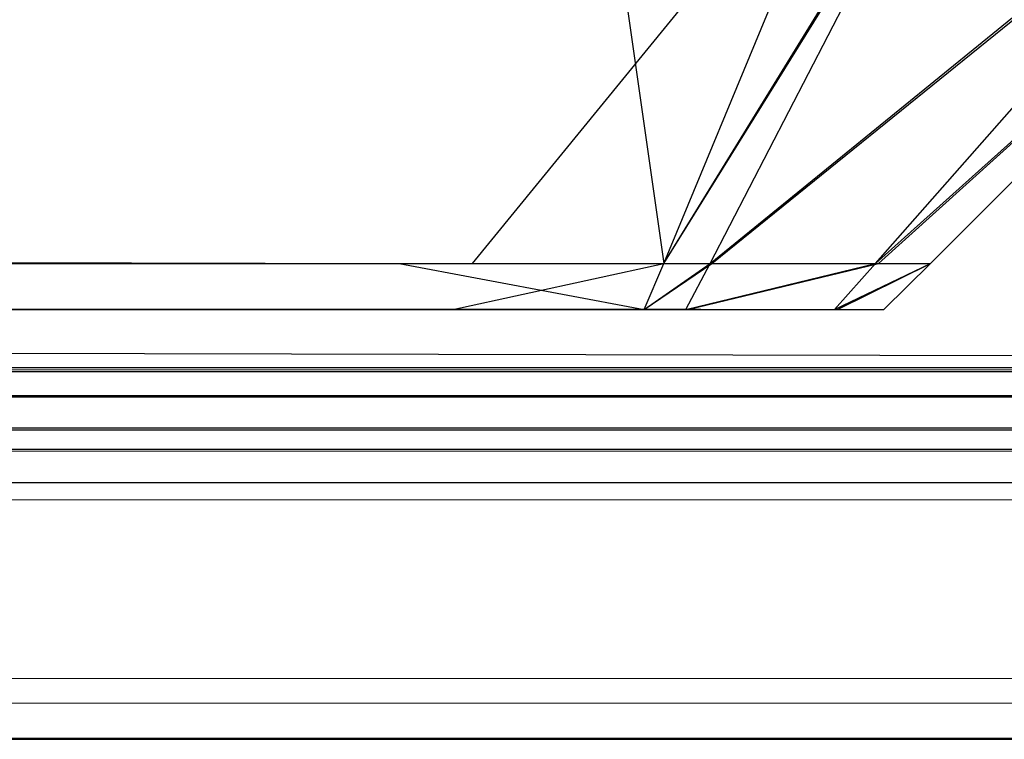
# Model space of a CAD drawing. Extents: x 0 to 0.8, y -0.501 to 0.
# Tile 70 of 111: x 0.78358 to 0.78528, y -0.50126 to -0.50002. Entities that reach past the tile are written whole.
import ezdxf

# ---------------------------------------------------------------- set-up
doc = ezdxf.new("R2010")
doc.units = 0
for name, color, linetype in [('L18_FRONT_FINION_1___REPLACEMTF', 7, 'CONTINUOUS'), ('L28_FRONT_FINION_1___REPLACEMTF', 7, 'CONTINUOUS'), ('L39_KORPUS1_0___REPLACEMTFOREMP', 7, 'CONTINUOUS'), ('L3_ABDECKPL_0___REPLACEMTFOREMP', 7, 'CONTINUOUS')]:
    doc.layers.add(name, color=color, linetype=linetype)

msp = doc.modelspace()

# ---------------------------------------------------------------- linework, layer by layer
at = {"layer": 'L18_FRONT_FINION_1___REPLACEMTF', "color": 8}
for points, invisible_edges in [([(0.784235, -0.500439, 0.348938), (0.4, -0.499617, 0.348116), (0.784575, -0.499617, 0.348116), (0.784235, -0.500439, 0.348938)], 13), ([(0.4, -0.499617, 0.348116), (0.784235, -0.500439, 0.348938), (0.4, -0.500439, 0.348938), (0.4, -0.499617, 0.348116)], 14), ([(0.784702, -0.499617, 0.587977), (0.4, -0.500439, 0.587155), (0.784362, -0.500439, 0.587155), (0.784702, -0.499617, 0.587977)], 13), ([(0.4, -0.500439, 0.587155), (0.784702, -0.499617, 0.587977), (0.4, -0.499617, 0.587977), (0.4, -0.500439, 0.587155)], 14), ([(0.784575, -0.499617, 0.348116), (0.784693, -0.500439, 0.348938), (0.784235, -0.500439, 0.348938), (0.784575, -0.499617, 0.348116)], 14), ([(0.785033, -0.499617, 0.587977), (0.784362, -0.500439, 0.587155), (0.784693, -0.500439, 0.587155), (0.785033, -0.499617, 0.587977)], 13), ([(0.784362, -0.500439, 0.587155), (0.785033, -0.499617, 0.587977), (0.784702, -0.499617, 0.587977), (0.784362, -0.500439, 0.587155)], 14), ([(0.784693, -0.500439, 0.348938), (0.784575, -0.499617, 0.348116), (0.785033, -0.499617, 0.348116), (0.784693, -0.500439, 0.348938)], 13), ([(0.785198, -0.499617, 0.348281), (0.784693, -0.500439, 0.348938), (0.785033, -0.499617, 0.348116), (0.785198, -0.499617, 0.348281)], 13), ([(0.784693, -0.500439, 0.348938), (0.785198, -0.499617, 0.348281), (0.784773, -0.500439, 0.349019), (0.784693, -0.500439, 0.348938)], 14), ([(0.785203, -0.499617, 0.587807), (0.784693, -0.500439, 0.587155), (0.784776, -0.500439, 0.587072), (0.785203, -0.499617, 0.587807)], 13), ([(0.784693, -0.500439, 0.587155), (0.785203, -0.499617, 0.587807), (0.785033, -0.499617, 0.587977), (0.784693, -0.500439, 0.587155)], 14), ([(0.785783, -0.499617, 0.348866), (0.784773, -0.500439, 0.349019), (0.785198, -0.499617, 0.348281), (0.785783, -0.499617, 0.348866)], 13), ([(0.784773, -0.500439, 0.349019), (0.785783, -0.499617, 0.348866), (0.785059, -0.500439, 0.349305), (0.784773, -0.500439, 0.349019)], 14), ([(0.785793, -0.499617, 0.587217), (0.784776, -0.500439, 0.587072), (0.785064, -0.500439, 0.586783), (0.785793, -0.499617, 0.587217)], 13), ([(0.784776, -0.500439, 0.587072), (0.785793, -0.499617, 0.587217), (0.785203, -0.499617, 0.587807), (0.784776, -0.500439, 0.587072)], 14), ([(0.785976, -0.499617, 0.349059), (0.785059, -0.500439, 0.349305), (0.785783, -0.499617, 0.348866), (0.785976, -0.499617, 0.349059)], 13), ([(0.785059, -0.500439, 0.349305), (0.785976, -0.499617, 0.349059), (0.785154, -0.500439, 0.3494), (0.785059, -0.500439, 0.349305)], 14), ([(0.785976, -0.499617, 0.587034), (0.785064, -0.500439, 0.586783), (0.785154, -0.500439, 0.586693), (0.785976, -0.499617, 0.587034)], 13), ([(0.785064, -0.500439, 0.586783), (0.785976, -0.499617, 0.587034), (0.785793, -0.499617, 0.587217), (0.785064, -0.500439, 0.586783)], 14), ([(0.785976, -0.499617, 0.349571), (0.785154, -0.500439, 0.3494), (0.785976, -0.499617, 0.349059), (0.785976, -0.499617, 0.349571)], 13), ([(0.785154, -0.500439, 0.3494), (0.785976, -0.499617, 0.349571), (0.785154, -0.500439, 0.34991), (0.785154, -0.500439, 0.3494)], 14), ([(0.785976, -0.499617, 0.586565), (0.785154, -0.500439, 0.34991), (0.785976, -0.499617, 0.349571), (0.785976, -0.499617, 0.586565)], 13), ([(0.785154, -0.500439, 0.34991), (0.785976, -0.499617, 0.586565), (0.785154, -0.500439, 0.586226), (0.785154, -0.500439, 0.34991)], 14), ([(0.785976, -0.499617, 0.586565), (0.785154, -0.500439, 0.586693), (0.785154, -0.500439, 0.586226), (0.785976, -0.499617, 0.586565)], 13), ([(0.785154, -0.500439, 0.586693), (0.785976, -0.499617, 0.586565), (0.785976, -0.499617, 0.587034), (0.785154, -0.500439, 0.586693)], 14), ([(0.784362, -0.500439, 0.587155), (0.4, -0.500519, 0.587074), (0.784328, -0.500519, 0.587074), (0.784362, -0.500439, 0.587155)], 13), ([(0.4, -0.500519, 0.587074), (0.784362, -0.500439, 0.587155), (0.4, -0.500439, 0.587155), (0.4, -0.500519, 0.587074)], 14), ([(0.784202, -0.500519, 0.349019), (0.4, -0.500439, 0.348938), (0.784235, -0.500439, 0.348938), (0.784202, -0.500519, 0.349019)], 13), ([(0.4, -0.500439, 0.348938), (0.784202, -0.500519, 0.349019), (0.4, -0.500519, 0.349019), (0.4, -0.500439, 0.348938)], 14), ([(0.784235, -0.500439, 0.348938), (0.784659, -0.500519, 0.349019), (0.784202, -0.500519, 0.349019), (0.784235, -0.500439, 0.348938)], 14), ([(0.784659, -0.500519, 0.349019), (0.784235, -0.500439, 0.348938), (0.784693, -0.500439, 0.348938), (0.784659, -0.500519, 0.349019)], 13), ([(0.784693, -0.500439, 0.587155), (0.784328, -0.500519, 0.587074), (0.784659, -0.500519, 0.587074), (0.784693, -0.500439, 0.587155)], 13), ([(0.784328, -0.500519, 0.587074), (0.784693, -0.500439, 0.587155), (0.784362, -0.500439, 0.587155), (0.784328, -0.500519, 0.587074)], 14), ([(0.784776, -0.500439, 0.587072), (0.784659, -0.500519, 0.587074), (0.784734, -0.500519, 0.586999), (0.784776, -0.500439, 0.587072)], 13), ([(0.784659, -0.500519, 0.587074), (0.784776, -0.500439, 0.587072), (0.784693, -0.500439, 0.587155), (0.784659, -0.500519, 0.587074)], 14), ([(0.784773, -0.500439, 0.349019), (0.784659, -0.500519, 0.349019), (0.784693, -0.500439, 0.348938), (0.784773, -0.500439, 0.349019)], 13), ([(0.784659, -0.500519, 0.349019), (0.784773, -0.500439, 0.349019), (0.784731, -0.500519, 0.349091), (0.784659, -0.500519, 0.349019)], 14), ([(0.785059, -0.500439, 0.349305), (0.784731, -0.500519, 0.349091), (0.784773, -0.500439, 0.349019), (0.785059, -0.500439, 0.349305)], 13), ([(0.784731, -0.500519, 0.349091), (0.785059, -0.500439, 0.349305), (0.784988, -0.500519, 0.349348), (0.784731, -0.500519, 0.349091)], 14), ([(0.785064, -0.500439, 0.586783), (0.784734, -0.500519, 0.586999), (0.784993, -0.500519, 0.58674), (0.785064, -0.500439, 0.586783)], 13), ([(0.784734, -0.500519, 0.586999), (0.785064, -0.500439, 0.586783), (0.784776, -0.500439, 0.587072), (0.784734, -0.500519, 0.586999)], 14), ([(0.785154, -0.500439, 0.3494), (0.784988, -0.500519, 0.349348), (0.785059, -0.500439, 0.349305), (0.785154, -0.500439, 0.3494)], 13), ([(0.784988, -0.500519, 0.349348), (0.785154, -0.500439, 0.3494), (0.785073, -0.500519, 0.349433), (0.784988, -0.500519, 0.349348)], 14), ([(0.785154, -0.500439, 0.586693), (0.784993, -0.500519, 0.58674), (0.785073, -0.500519, 0.58666), (0.785154, -0.500439, 0.586693)], 13), ([(0.784993, -0.500519, 0.58674), (0.785154, -0.500439, 0.586693), (0.785064, -0.500439, 0.586783), (0.784993, -0.500519, 0.58674)], 14), ([(0.785154, -0.500439, 0.586226), (0.785073, -0.500519, 0.58666), (0.785073, -0.500519, 0.586192), (0.785154, -0.500439, 0.586226)], 13), ([(0.785073, -0.500519, 0.58666), (0.785154, -0.500439, 0.586226), (0.785154, -0.500439, 0.586693), (0.785073, -0.500519, 0.58666)], 14), ([(0.785154, -0.500439, 0.586226), (0.785073, -0.500519, 0.349944), (0.785154, -0.500439, 0.34991), (0.785154, -0.500439, 0.586226)], 13), ([(0.785073, -0.500519, 0.349944), (0.785154, -0.500439, 0.586226), (0.785073, -0.500519, 0.586192), (0.785073, -0.500519, 0.349944)], 14), ([(0.785154, -0.500439, 0.34991), (0.785073, -0.500519, 0.349433), (0.785154, -0.500439, 0.3494), (0.785154, -0.500439, 0.34991)], 13), ([(0.785073, -0.500519, 0.349433), (0.785154, -0.500439, 0.34991), (0.785073, -0.500519, 0.349944), (0.785073, -0.500519, 0.349433)], 14), ([(0.784202, -0.500519, 0.349353), (0.784558, -0.500519, 0.34937), (0.4, -0.500519, 0.349353), (0.784202, -0.500519, 0.349353)], 10), ([(0.4, -0.500519, 0.349353), (0.784558, -0.500519, 0.34937), (0.4, -0.500519, 0.58674), (0.4, -0.500519, 0.349353)], 13), ([(0.4, -0.500519, 0.58674), (0.784558, -0.500519, 0.34937), (0.784728, -0.500519, 0.349584), (0.4, -0.500519, 0.58674)], 10), ([(0.4, -0.500519, 0.58674), (0.784728, -0.500519, 0.349584), (0.78474, -0.500519, 0.349738), (0.4, -0.500519, 0.58674)], 13), ([(0.4, -0.500519, 0.58674), (0.78474, -0.500519, 0.349738), (0.78474, -0.500519, 0.349944), (0.4, -0.500519, 0.58674)], 10), ([(0.4, -0.500519, 0.58674), (0.78474, -0.500519, 0.349944), (0.78474, -0.500519, 0.586065), (0.4, -0.500519, 0.58674)], 13), ([(0.4, -0.500519, 0.58674), (0.78474, -0.500519, 0.586065), (0.78474, -0.500519, 0.586331), (0.4, -0.500519, 0.58674)], 15), ([(0.4, -0.500519, 0.58674), (0.78474, -0.500519, 0.586331), (0.784757, -0.500519, 0.586505), (0.4, -0.500519, 0.58674)], 15), ([(0.4, -0.500519, 0.58674), (0.784757, -0.500519, 0.586505), (0.784377, -0.500519, 0.58674), (0.4, -0.500519, 0.58674)], 15), ([(0.4, -0.500519, 0.58674), (0.784377, -0.500519, 0.58674), (0.784172, -0.500519, 0.58674), (0.4, -0.500519, 0.58674)], 10), ([(0.784328, -0.500519, 0.587074), (0.4, -0.500519, 0.58674), (0.784172, -0.500519, 0.58674), (0.784328, -0.500519, 0.587074)], 13), ([(0.4, -0.500519, 0.58674), (0.784328, -0.500519, 0.587074), (0.4, -0.500519, 0.587074), (0.4, -0.500519, 0.58674)], 14), ([(0.784202, -0.500519, 0.349353), (0.4, -0.500519, 0.349019), (0.784202, -0.500519, 0.349019), (0.784202, -0.500519, 0.349353)], 13), ([(0.4, -0.500519, 0.349019), (0.784202, -0.500519, 0.349353), (0.4, -0.500519, 0.349353), (0.4, -0.500519, 0.349019)], 14), ([(0.784659, -0.500519, 0.587074), (0.784172, -0.500519, 0.58674), (0.784377, -0.500519, 0.58674), (0.784659, -0.500519, 0.587074)], 13), ([(0.784172, -0.500519, 0.58674), (0.784659, -0.500519, 0.587074), (0.784328, -0.500519, 0.587074), (0.784172, -0.500519, 0.58674)], 14), ([(0.784558, -0.500519, 0.34937), (0.784202, -0.500519, 0.349353), (0.784397, -0.500519, 0.349353), (0.784558, -0.500519, 0.34937)], 13), ([(0.784397, -0.500519, 0.349353), (0.784202, -0.500519, 0.349019), (0.784659, -0.500519, 0.349019), (0.784397, -0.500519, 0.349353)], 13), ([(0.784202, -0.500519, 0.349019), (0.784397, -0.500519, 0.349353), (0.784202, -0.500519, 0.349353), (0.784202, -0.500519, 0.349019)], 14), ([(0.784498, -0.500519, 0.586764), (0.784377, -0.500519, 0.58674), (0.784757, -0.500519, 0.586505), (0.784498, -0.500519, 0.586764)], 10), ([(0.784498, -0.500519, 0.586764), (0.784659, -0.500519, 0.587074), (0.784377, -0.500519, 0.58674), (0.784498, -0.500519, 0.586764)], 13), ([(0.784731, -0.500519, 0.349091), (0.784397, -0.500519, 0.349353), (0.784659, -0.500519, 0.349019), (0.784731, -0.500519, 0.349091)], 13), ([(0.784397, -0.500519, 0.349353), (0.784731, -0.500519, 0.349091), (0.784558, -0.500519, 0.34937), (0.784397, -0.500519, 0.349353)], 14), ([(0.784659, -0.500519, 0.587074), (0.784498, -0.500519, 0.586764), (0.784734, -0.500519, 0.586999), (0.784659, -0.500519, 0.587074)], 14), ([(0.784993, -0.500519, 0.58674), (0.784498, -0.500519, 0.586764), (0.784757, -0.500519, 0.586505), (0.784993, -0.500519, 0.58674)], 13), ([(0.784498, -0.500519, 0.586764), (0.784993, -0.500519, 0.58674), (0.784734, -0.500519, 0.586999), (0.784498, -0.500519, 0.586764)], 14), ([(0.784988, -0.500519, 0.349348), (0.784558, -0.500519, 0.34937), (0.784731, -0.500519, 0.349091), (0.784988, -0.500519, 0.349348)], 13), ([(0.784558, -0.500519, 0.34937), (0.784988, -0.500519, 0.349348), (0.784728, -0.500519, 0.349584), (0.784558, -0.500519, 0.34937)], 14), ([(0.785073, -0.500519, 0.349433), (0.784728, -0.500519, 0.349584), (0.784988, -0.500519, 0.349348), (0.785073, -0.500519, 0.349433)], 13), ([(0.784728, -0.500519, 0.349584), (0.785073, -0.500519, 0.349433), (0.78474, -0.500519, 0.349738), (0.784728, -0.500519, 0.349584)], 14), ([(0.785073, -0.500519, 0.586192), (0.78474, -0.500519, 0.349944), (0.785073, -0.500519, 0.349944), (0.785073, -0.500519, 0.586192)], 13), ([(0.78474, -0.500519, 0.349944), (0.785073, -0.500519, 0.586192), (0.78474, -0.500519, 0.586065), (0.78474, -0.500519, 0.349944)], 14), ([(0.785073, -0.500519, 0.586192), (0.78474, -0.500519, 0.586331), (0.78474, -0.500519, 0.586065), (0.785073, -0.500519, 0.586192)], 13), ([(0.78474, -0.500519, 0.586331), (0.785073, -0.500519, 0.586192), (0.785073, -0.500519, 0.58666), (0.78474, -0.500519, 0.586331)], 14), ([(0.785073, -0.500519, 0.349944), (0.78474, -0.500519, 0.349738), (0.785073, -0.500519, 0.349433), (0.785073, -0.500519, 0.349944)], 13), ([(0.78474, -0.500519, 0.349738), (0.785073, -0.500519, 0.349944), (0.78474, -0.500519, 0.349944), (0.78474, -0.500519, 0.349738)], 14), ([(0.785073, -0.500519, 0.58666), (0.784757, -0.500519, 0.586505), (0.78474, -0.500519, 0.586331), (0.785073, -0.500519, 0.58666)], 13), ([(0.784757, -0.500519, 0.586505), (0.785073, -0.500519, 0.58666), (0.784993, -0.500519, 0.58674), (0.784757, -0.500519, 0.586505)], 14)]:
    msp.add_3dface(points, dxfattribs=dict(at, invisible_edges=invisible_edges))
at = {"layer": 'L28_FRONT_FINION_1___REPLACEMTF', "color": 8}
for points, invisible_edges in [([(0.784235, -0.500439, 0.012041), (0.4, -0.499617, 0.011219), (0.784575, -0.499617, 0.011219), (0.784235, -0.500439, 0.012041)], 13), ([(0.4, -0.499617, 0.011219), (0.784235, -0.500439, 0.012041), (0.4, -0.500439, 0.012041), (0.4, -0.499617, 0.011219)], 14), ([(0.784702, -0.499617, 0.345053), (0.4, -0.500439, 0.344231), (0.784362, -0.500439, 0.344231), (0.784702, -0.499617, 0.345053)], 13), ([(0.4, -0.500439, 0.344231), (0.784702, -0.499617, 0.345053), (0.4, -0.499617, 0.345053), (0.4, -0.500439, 0.344231)], 14), ([(0.784575, -0.499617, 0.011219), (0.784693, -0.500439, 0.012041), (0.784235, -0.500439, 0.012041), (0.784575, -0.499617, 0.011219)], 14), ([(0.785033, -0.499617, 0.345053), (0.784362, -0.500439, 0.344231), (0.784693, -0.500439, 0.344231), (0.785033, -0.499617, 0.345053)], 13), ([(0.784362, -0.500439, 0.344231), (0.785033, -0.499617, 0.345053), (0.784702, -0.499617, 0.345053), (0.784362, -0.500439, 0.344231)], 14), ([(0.784693, -0.500439, 0.012041), (0.784575, -0.499617, 0.011219), (0.785033, -0.499617, 0.011219), (0.784693, -0.500439, 0.012041)], 13), ([(0.785198, -0.499617, 0.011383), (0.784693, -0.500439, 0.012041), (0.785033, -0.499617, 0.011219), (0.785198, -0.499617, 0.011383)], 13), ([(0.784693, -0.500439, 0.012041), (0.785198, -0.499617, 0.011383), (0.784773, -0.500439, 0.012121), (0.784693, -0.500439, 0.012041)], 14), ([(0.785203, -0.499617, 0.344883), (0.784693, -0.500439, 0.344231), (0.784776, -0.500439, 0.344148), (0.785203, -0.499617, 0.344883)], 13), ([(0.784693, -0.500439, 0.344231), (0.785203, -0.499617, 0.344883), (0.785033, -0.499617, 0.345053), (0.784693, -0.500439, 0.344231)], 14), ([(0.785783, -0.499617, 0.011968), (0.784773, -0.500439, 0.012121), (0.785198, -0.499617, 0.011383), (0.785783, -0.499617, 0.011968)], 13), ([(0.784773, -0.500439, 0.012121), (0.785783, -0.499617, 0.011968), (0.785059, -0.500439, 0.012408), (0.784773, -0.500439, 0.012121)], 14), ([(0.785793, -0.499617, 0.344294), (0.784776, -0.500439, 0.344148), (0.785064, -0.500439, 0.343859), (0.785793, -0.499617, 0.344294)], 13), ([(0.784776, -0.500439, 0.344148), (0.785793, -0.499617, 0.344294), (0.785203, -0.499617, 0.344883), (0.784776, -0.500439, 0.344148)], 14), ([(0.785976, -0.499617, 0.012162), (0.785059, -0.500439, 0.012408), (0.785783, -0.499617, 0.011968), (0.785976, -0.499617, 0.012162)], 13), ([(0.785059, -0.500439, 0.012408), (0.785976, -0.499617, 0.012162), (0.785154, -0.500439, 0.012502), (0.785059, -0.500439, 0.012408)], 14), ([(0.785976, -0.499617, 0.34411), (0.785064, -0.500439, 0.343859), (0.785154, -0.500439, 0.343769), (0.785976, -0.499617, 0.34411)], 13), ([(0.785064, -0.500439, 0.343859), (0.785976, -0.499617, 0.34411), (0.785793, -0.499617, 0.344294), (0.785064, -0.500439, 0.343859)], 14), ([(0.785976, -0.499617, 0.012673), (0.785154, -0.500439, 0.012502), (0.785976, -0.499617, 0.012162), (0.785976, -0.499617, 0.012673)], 13), ([(0.785154, -0.500439, 0.012502), (0.785976, -0.499617, 0.012673), (0.785154, -0.500439, 0.013013), (0.785154, -0.500439, 0.012502)], 14), ([(0.785976, -0.499617, 0.343641), (0.785154, -0.500439, 0.013013), (0.785976, -0.499617, 0.012673), (0.785976, -0.499617, 0.343641)], 13), ([(0.785154, -0.500439, 0.013013), (0.785976, -0.499617, 0.343641), (0.785154, -0.500439, 0.343302), (0.785154, -0.500439, 0.013013)], 14), ([(0.785976, -0.499617, 0.343641), (0.785154, -0.500439, 0.343769), (0.785154, -0.500439, 0.343302), (0.785976, -0.499617, 0.343641)], 13), ([(0.785154, -0.500439, 0.343769), (0.785976, -0.499617, 0.343641), (0.785976, -0.499617, 0.34411), (0.785154, -0.500439, 0.343769)], 14), ([(0.784362, -0.500439, 0.344231), (0.4, -0.500519, 0.34415), (0.784328, -0.500519, 0.34415), (0.784362, -0.500439, 0.344231)], 13), ([(0.4, -0.500519, 0.34415), (0.784362, -0.500439, 0.344231), (0.4, -0.500439, 0.344231), (0.4, -0.500519, 0.34415)], 14), ([(0.784202, -0.500519, 0.012121), (0.4, -0.500439, 0.012041), (0.784235, -0.500439, 0.012041), (0.784202, -0.500519, 0.012121)], 13), ([(0.4, -0.500439, 0.012041), (0.784202, -0.500519, 0.012121), (0.4, -0.500519, 0.012121), (0.4, -0.500439, 0.012041)], 14), ([(0.784235, -0.500439, 0.012041), (0.784659, -0.500519, 0.012121), (0.784202, -0.500519, 0.012121), (0.784235, -0.500439, 0.012041)], 14), ([(0.784659, -0.500519, 0.012121), (0.784235, -0.500439, 0.012041), (0.784693, -0.500439, 0.012041), (0.784659, -0.500519, 0.012121)], 13), ([(0.784693, -0.500439, 0.344231), (0.784328, -0.500519, 0.34415), (0.784659, -0.500519, 0.34415), (0.784693, -0.500439, 0.344231)], 13), ([(0.784328, -0.500519, 0.34415), (0.784693, -0.500439, 0.344231), (0.784362, -0.500439, 0.344231), (0.784328, -0.500519, 0.34415)], 14), ([(0.784776, -0.500439, 0.344148), (0.784659, -0.500519, 0.34415), (0.784734, -0.500519, 0.344076), (0.784776, -0.500439, 0.344148)], 13), ([(0.784659, -0.500519, 0.34415), (0.784776, -0.500439, 0.344148), (0.784693, -0.500439, 0.344231), (0.784659, -0.500519, 0.34415)], 14), ([(0.784773, -0.500439, 0.012121), (0.784659, -0.500519, 0.012121), (0.784693, -0.500439, 0.012041), (0.784773, -0.500439, 0.012121)], 13), ([(0.784659, -0.500519, 0.012121), (0.784773, -0.500439, 0.012121), (0.784731, -0.500519, 0.012194), (0.784659, -0.500519, 0.012121)], 14), ([(0.785059, -0.500439, 0.012408), (0.784731, -0.500519, 0.012194), (0.784773, -0.500439, 0.012121), (0.785059, -0.500439, 0.012408)], 13), ([(0.784731, -0.500519, 0.012194), (0.785059, -0.500439, 0.012408), (0.784988, -0.500519, 0.012451), (0.784731, -0.500519, 0.012194)], 14), ([(0.785064, -0.500439, 0.343859), (0.784734, -0.500519, 0.344076), (0.784993, -0.500519, 0.343817), (0.785064, -0.500439, 0.343859)], 13), ([(0.784734, -0.500519, 0.344076), (0.785064, -0.500439, 0.343859), (0.784776, -0.500439, 0.344148), (0.784734, -0.500519, 0.344076)], 14), ([(0.785154, -0.500439, 0.012502), (0.784988, -0.500519, 0.012451), (0.785059, -0.500439, 0.012408), (0.785154, -0.500439, 0.012502)], 13), ([(0.784988, -0.500519, 0.012451), (0.785154, -0.500439, 0.012502), (0.785073, -0.500519, 0.012536), (0.784988, -0.500519, 0.012451)], 14), ([(0.785154, -0.500439, 0.343769), (0.784993, -0.500519, 0.343817), (0.785073, -0.500519, 0.343736), (0.785154, -0.500439, 0.343769)], 13), ([(0.784993, -0.500519, 0.343817), (0.785154, -0.500439, 0.343769), (0.785064, -0.500439, 0.343859), (0.784993, -0.500519, 0.343817)], 14), ([(0.785154, -0.500439, 0.343302), (0.785073, -0.500519, 0.343736), (0.785073, -0.500519, 0.343269), (0.785154, -0.500439, 0.343302)], 13), ([(0.785073, -0.500519, 0.343736), (0.785154, -0.500439, 0.343302), (0.785154, -0.500439, 0.343769), (0.785073, -0.500519, 0.343736)], 14), ([(0.785154, -0.500439, 0.343302), (0.785073, -0.500519, 0.013046), (0.785154, -0.500439, 0.013013), (0.785154, -0.500439, 0.343302)], 13), ([(0.785073, -0.500519, 0.013046), (0.785154, -0.500439, 0.343302), (0.785073, -0.500519, 0.343269), (0.785073, -0.500519, 0.013046)], 14), ([(0.785154, -0.500439, 0.013013), (0.785073, -0.500519, 0.012536), (0.785154, -0.500439, 0.012502), (0.785154, -0.500439, 0.013013)], 13), ([(0.785073, -0.500519, 0.012536), (0.785154, -0.500439, 0.013013), (0.785073, -0.500519, 0.013046), (0.785073, -0.500519, 0.012536)], 14), ([(0.784202, -0.500519, 0.012455), (0.784496, -0.500519, 0.012465), (0.4, -0.500519, 0.012455), (0.784202, -0.500519, 0.012455)], 10), ([(0.4, -0.500519, 0.012455), (0.784496, -0.500519, 0.012465), (0.4, -0.500519, 0.343817), (0.4, -0.500519, 0.012455)], 13), ([(0.4, -0.500519, 0.343817), (0.784496, -0.500519, 0.012465), (0.784753, -0.500519, 0.012686), (0.4, -0.500519, 0.343817)], 10), ([(0.4, -0.500519, 0.343817), (0.784753, -0.500519, 0.012686), (0.78474, -0.500519, 0.01284), (0.4, -0.500519, 0.343817)], 13), ([(0.4, -0.500519, 0.343817), (0.78474, -0.500519, 0.01284), (0.78474, -0.500519, 0.013046), (0.4, -0.500519, 0.343817)], 10), ([(0.4, -0.500519, 0.343817), (0.78474, -0.500519, 0.013046), (0.78474, -0.500519, 0.343142), (0.4, -0.500519, 0.343817)], 13), ([(0.4, -0.500519, 0.343817), (0.78474, -0.500519, 0.343142), (0.78474, -0.500519, 0.343407), (0.4, -0.500519, 0.343817)], 15), ([(0.4, -0.500519, 0.343817), (0.78474, -0.500519, 0.343407), (0.784757, -0.500519, 0.343581), (0.4, -0.500519, 0.343817)], 15), ([(0.4, -0.500519, 0.343817), (0.784757, -0.500519, 0.343581), (0.784377, -0.500519, 0.343817), (0.4, -0.500519, 0.343817)], 15), ([(0.4, -0.500519, 0.343817), (0.784377, -0.500519, 0.343817), (0.784172, -0.500519, 0.343817), (0.4, -0.500519, 0.343817)], 10), ([(0.784328, -0.500519, 0.34415), (0.4, -0.500519, 0.343817), (0.784172, -0.500519, 0.343817), (0.784328, -0.500519, 0.34415)], 13), ([(0.4, -0.500519, 0.343817), (0.784328, -0.500519, 0.34415), (0.4, -0.500519, 0.34415), (0.4, -0.500519, 0.343817)], 14), ([(0.784202, -0.500519, 0.012455), (0.4, -0.500519, 0.012121), (0.784202, -0.500519, 0.012121), (0.784202, -0.500519, 0.012455)], 13), ([(0.4, -0.500519, 0.012121), (0.784202, -0.500519, 0.012455), (0.4, -0.500519, 0.012455), (0.4, -0.500519, 0.012121)], 14), ([(0.784659, -0.500519, 0.34415), (0.784172, -0.500519, 0.343817), (0.784377, -0.500519, 0.343817), (0.784659, -0.500519, 0.34415)], 13), ([(0.784172, -0.500519, 0.343817), (0.784659, -0.500519, 0.34415), (0.784328, -0.500519, 0.34415), (0.784172, -0.500519, 0.343817)], 14), ([(0.784496, -0.500519, 0.012465), (0.784202, -0.500519, 0.012455), (0.784338, -0.500519, 0.012455), (0.784496, -0.500519, 0.012465)], 13), ([(0.784338, -0.500519, 0.012455), (0.784202, -0.500519, 0.012121), (0.784659, -0.500519, 0.012121), (0.784338, -0.500519, 0.012455)], 13), ([(0.784202, -0.500519, 0.012121), (0.784338, -0.500519, 0.012455), (0.784202, -0.500519, 0.012455), (0.784202, -0.500519, 0.012121)], 14), ([(0.784731, -0.500519, 0.012194), (0.784338, -0.500519, 0.012455), (0.784659, -0.500519, 0.012121), (0.784731, -0.500519, 0.012194)], 13), ([(0.784338, -0.500519, 0.012455), (0.784731, -0.500519, 0.012194), (0.784496, -0.500519, 0.012465), (0.784338, -0.500519, 0.012455)], 14), ([(0.784498, -0.500519, 0.34384), (0.784377, -0.500519, 0.343817), (0.784757, -0.500519, 0.343581), (0.784498, -0.500519, 0.34384)], 10), ([(0.784498, -0.500519, 0.34384), (0.784659, -0.500519, 0.34415), (0.784377, -0.500519, 0.343817), (0.784498, -0.500519, 0.34384)], 13), ([(0.784988, -0.500519, 0.012451), (0.784496, -0.500519, 0.012465), (0.784731, -0.500519, 0.012194), (0.784988, -0.500519, 0.012451)], 13), ([(0.784496, -0.500519, 0.012465), (0.784988, -0.500519, 0.012451), (0.784753, -0.500519, 0.012686), (0.784496, -0.500519, 0.012465)], 14), ([(0.784659, -0.500519, 0.34415), (0.784498, -0.500519, 0.34384), (0.784734, -0.500519, 0.344076), (0.784659, -0.500519, 0.34415)], 14), ([(0.784993, -0.500519, 0.343817), (0.784498, -0.500519, 0.34384), (0.784757, -0.500519, 0.343581), (0.784993, -0.500519, 0.343817)], 13), ([(0.784498, -0.500519, 0.34384), (0.784993, -0.500519, 0.343817), (0.784734, -0.500519, 0.344076), (0.784498, -0.500519, 0.34384)], 14), ([(0.785073, -0.500519, 0.343269), (0.78474, -0.500519, 0.013046), (0.785073, -0.500519, 0.013046), (0.785073, -0.500519, 0.343269)], 13), ([(0.78474, -0.500519, 0.013046), (0.785073, -0.500519, 0.343269), (0.78474, -0.500519, 0.343142), (0.78474, -0.500519, 0.013046)], 14), ([(0.784753, -0.500519, 0.012686), (0.785073, -0.500519, 0.012536), (0.78474, -0.500519, 0.01284), (0.784753, -0.500519, 0.012686)], 14), ([(0.785073, -0.500519, 0.343269), (0.78474, -0.500519, 0.343407), (0.78474, -0.500519, 0.343142), (0.785073, -0.500519, 0.343269)], 13), ([(0.78474, -0.500519, 0.343407), (0.785073, -0.500519, 0.343269), (0.785073, -0.500519, 0.343736), (0.78474, -0.500519, 0.343407)], 14), ([(0.785073, -0.500519, 0.013046), (0.78474, -0.500519, 0.01284), (0.785073, -0.500519, 0.012536), (0.785073, -0.500519, 0.013046)], 13), ([(0.78474, -0.500519, 0.01284), (0.785073, -0.500519, 0.013046), (0.78474, -0.500519, 0.013046), (0.78474, -0.500519, 0.01284)], 14), ([(0.785073, -0.500519, 0.343736), (0.784757, -0.500519, 0.343581), (0.78474, -0.500519, 0.343407), (0.785073, -0.500519, 0.343736)], 13), ([(0.785073, -0.500519, 0.012536), (0.784753, -0.500519, 0.012686), (0.784988, -0.500519, 0.012451), (0.785073, -0.500519, 0.012536)], 13), ([(0.784757, -0.500519, 0.343581), (0.785073, -0.500519, 0.343736), (0.784993, -0.500519, 0.343817), (0.784757, -0.500519, 0.343581)], 14)]:
    msp.add_3dface(points, dxfattribs=dict(at, invisible_edges=invisible_edges))
at = {"layer": 'L39_KORPUS1_0___REPLACEMTFOREMP', "color": 8}
for points, invisible_edges in [([(0.797088, -0.003856), (0.1, -0.500668), (0.1, -0.003856), (0.797088, -0.003856)], 13), ([(0.1, -0.500668), (0.797088, -0.003856), (0.797091, -0.500668), (0.1, -0.500668)], 10), ([(0.1, -0.500666, 0.00769), (0.797088, -0.003857, 0.00769), (0.1, -0.003857, 0.00769), (0.1, -0.500666, 0.00769)], 13), ([(0.797088, -0.003857, 0.00769), (0.1, -0.500666, 0.00769), (0.797091, -0.500666, 0.00769), (0.797088, -0.003857, 0.00769)], 10), ([(0.797091, -0.500762, 0.00769), (0.1, -0.500666, 0.00769), (0.1, -0.500762, 0.00769), (0.797091, -0.500762, 0.00769)], 13), ([(0.1, -0.500666, 0.00769), (0.797091, -0.500762, 0.00769), (0.797091, -0.500666, 0.00769), (0.1, -0.500666, 0.00769)], 14), ([(0.797091, -0.500668), (0.1, -0.500762), (0.1, -0.500668), (0.797091, -0.500668)], 13), ([(0.1, -0.500762), (0.797091, -0.500668), (0.797091, -0.500762), (0.1, -0.500762)], 14), ([(0.797091, -0.500762), (0.1, -0.500841, 0.00008), (0.1, -0.500762), (0.797091, -0.500762)], 13), ([(0.1, -0.500841, 0.00008), (0.797091, -0.500762), (0.797124, -0.500841, 0.000079), (0.1, -0.500841, 0.00008)], 14), ([(0.797114, -0.500819, 0.007633), (0.1, -0.500762, 0.00769), (0.1, -0.500819, 0.007633), (0.797114, -0.500819, 0.007633)], 13), ([(0.1, -0.500762, 0.00769), (0.797114, -0.500819, 0.007633), (0.797091, -0.500762, 0.00769), (0.1, -0.500762, 0.00769)], 14), ([(0.797257, -0.501163, 0.007289), (0.1, -0.500819, 0.007633), (0.1, -0.501163, 0.007289), (0.797257, -0.501163, 0.007289)], 13), ([(0.1, -0.500819, 0.007633), (0.797257, -0.501163, 0.007289), (0.797114, -0.500819, 0.007633), (0.1, -0.500819, 0.007633)], 14), ([(0.797124, -0.500841, 0.000079), (0.1, -0.501198, 0.000436), (0.1, -0.500841, 0.00008), (0.797124, -0.500841, 0.000079)], 13), ([(0.1, -0.501198, 0.000436), (0.797124, -0.500841, 0.000079), (0.797272, -0.501198, 0.000436), (0.1, -0.501198, 0.000436)], 14), ([(0.797298, -0.501262, 0.00719), (0.1, -0.501163, 0.007289), (0.1, -0.501262, 0.00719), (0.797298, -0.501262, 0.00719)], 13), ([(0.1, -0.501163, 0.007289), (0.797298, -0.501262, 0.00719), (0.797257, -0.501163, 0.007289), (0.1, -0.501163, 0.007289)], 14), ([(0.797272, -0.501198, 0.000436), (0.1, -0.501262, 0.0005), (0.1, -0.501198, 0.000436), (0.797272, -0.501198, 0.000436)], 13), ([(0.1, -0.501262, 0.0005), (0.797272, -0.501198, 0.000436), (0.797298, -0.501262, 0.0005), (0.1, -0.501262, 0.0005)], 14), ([(0.797298, -0.501262, 0.000565), (0.1, -0.501262, 0.0005), (0.797298, -0.501262, 0.0005), (0.797298, -0.501262, 0.000565)], 13), ([(0.1, -0.501262, 0.0005), (0.797298, -0.501262, 0.000565), (0.1, -0.501262, 0.000565), (0.1, -0.501262, 0.0005)], 14), ([(0.797298, -0.501262, 0.007018), (0.1, -0.501262, 0.000565), (0.797298, -0.501262, 0.000565), (0.797298, -0.501262, 0.007018)], 13), ([(0.1, -0.501262, 0.000565), (0.797298, -0.501262, 0.007018), (0.1, -0.501262, 0.007018), (0.1, -0.501262, 0.000565)], 14), ([(0.797298, -0.501262, 0.00719), (0.1, -0.501262, 0.007018), (0.797298, -0.501262, 0.007018), (0.797298, -0.501262, 0.00719)], 13), ([(0.1, -0.501262, 0.007018), (0.797298, -0.501262, 0.00719), (0.1, -0.501262, 0.00719), (0.1, -0.501262, 0.007018)], 14)]:
    msp.add_3dface(points, dxfattribs=dict(at, invisible_edges=invisible_edges))
at = {"layer": 'L3_ABDECKPL_0___REPLACEMTFOREMP', "color": 39}
for points, invisible_edges in [([(0.798409, -0.499788, 0.603156), (0.4, -0.500619, 0.602325), (0.798753, -0.500619, 0.602325), (0.798409, -0.499788, 0.603156)], 13), ([(0.4, -0.500619, 0.602325), (0.798409, -0.499788, 0.603156), (0.4, -0.499788, 0.603156), (0.4, -0.500619, 0.602325)], 14), ([(0.798756, -0.500626, 0.592115), (0.4, -0.499798, 0.591287), (0.798413, -0.499798, 0.591287), (0.798756, -0.500626, 0.592115)], 13), ([(0.4, -0.499798, 0.591287), (0.798756, -0.500626, 0.592115), (0.4, -0.500626, 0.592115), (0.4, -0.499798, 0.591287)], 14), ([(0.798753, -0.500619, 0.602325), (0.4, -0.500727, 0.602216), (0.798798, -0.500727, 0.602216), (0.798753, -0.500619, 0.602325)], 13), ([(0.4, -0.500727, 0.602216), (0.798753, -0.500619, 0.602325), (0.4, -0.500619, 0.602325), (0.4, -0.500727, 0.602216)], 14), ([(0.798798, -0.500727, 0.592216), (0.4, -0.500626, 0.592115), (0.798756, -0.500626, 0.592115), (0.798798, -0.500727, 0.592216)], 13), ([(0.4, -0.500626, 0.592115), (0.798798, -0.500727, 0.592216), (0.4, -0.500727, 0.592216), (0.4, -0.500626, 0.592115)], 14), ([(0.798798, -0.500727, 0.592354), (0.4, -0.500727, 0.592216), (0.798798, -0.500727, 0.592216), (0.798798, -0.500727, 0.592354)], 13), ([(0.4, -0.500727, 0.592216), (0.798798, -0.500727, 0.592354), (0.4, -0.500727, 0.592354), (0.4, -0.500727, 0.592216)], 14), ([(0.798798, -0.500727, 0.602216), (0.4, -0.500727, 0.602038), (0.798798, -0.500727, 0.602038), (0.798798, -0.500727, 0.602216)], 13), ([(0.4, -0.500727, 0.602038), (0.798798, -0.500727, 0.602216), (0.4, -0.500727, 0.602216), (0.4, -0.500727, 0.602038)], 14), ([(0.798798, -0.500727, 0.602038), (0.4, -0.500727, 0.592354), (0.798798, -0.500727, 0.592354), (0.798798, -0.500727, 0.602038)], 13), ([(0.4, -0.500727, 0.592354), (0.798798, -0.500727, 0.602038), (0.4, -0.500727, 0.602038), (0.4, -0.500727, 0.592354)], 14)]:
    msp.add_3dface(points, dxfattribs=dict(at, invisible_edges=invisible_edges))

doc.saveas('drawing.dxf')
